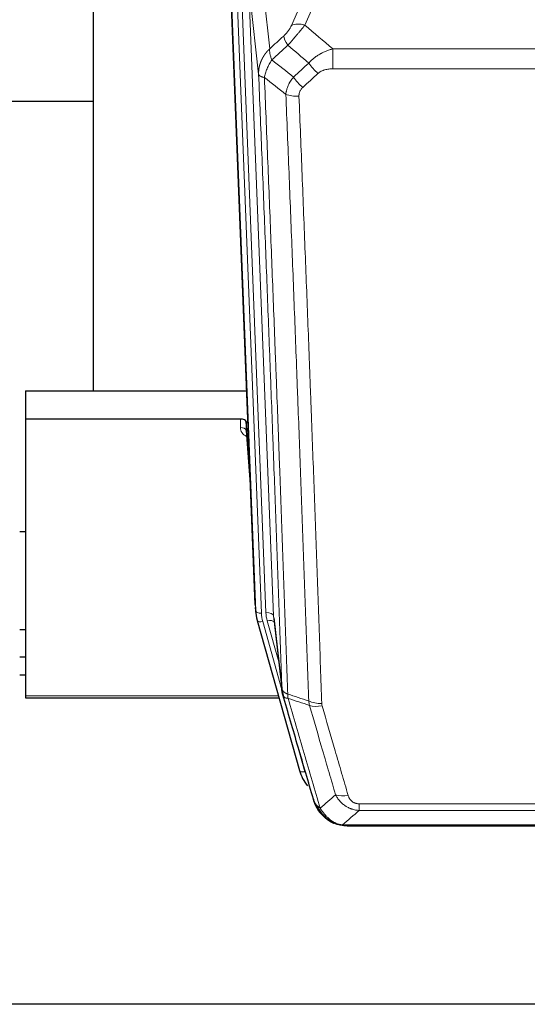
# Model space of a CAD drawing. Header units: inches. Extents: x 0 to 23760, y -13 to 16800.
# Tile 12 of 222: x 3983 to 4250, y 5592 to 6109. Entities that reach past the tile are written whole.
import ezdxf

# ---------------------------------------------------------------- set-up
doc = ezdxf.new("R2010")
doc.units = ezdxf.units.IN
doc.layers.add('254', color=7, linetype='Continuous', true_color=0xffffff)

msp = doc.modelspace()

# ---------------------------------------------------------------- linework, layer by layer
at = {"layer": '254', "color": 2, "linetype": 'Continuous', "lineweight": 25}
for p, q in [((4021.951, 6140.71), (4021.951, 5913.909)), ((4106.887, 5801.615), (4094.314, 6120.978)), ((4021.985, 6065.944), (3950.003, 6065.944)), ((3986.291, 5913.902), (4102.466, 5913.902)), ((3986.291, 5913.902), (3986.291, 5899.093)), ((3986.291, 5899.093), (3986.291, 5753.624)), ((4099.194, 5899.093), (3986.291, 5899.093)), ((4102.193, 5897.842), (4102.182, 5893.266)), ((4104.015, 5874.561), (4102.193, 5897.842)), ((4102.189, 5893.086), (4104.396, 5864.887)), ((3986.307, 5839.819), (3983.296, 5839.819)), ((4107.009, 5800.03), (4107.382, 5796.772)), ((4108.045, 5793.406), (4108.064, 5793.309)), ((4108.064, 5793.309), (4130.238, 5714.423)), ((4116.684, 5794.629), (4121.1, 5756.11)), ((3983.305, 5788.575), (3986.292, 5788.575)), ((3986.297, 5774.032), (3983.295, 5774.032)), ((3986.297, 5764.608), (3983.295, 5764.608)), ((3986.291, 5753.624), (3986.291, 5752.594)), ((3986.291, 5752.594), (4119.51, 5752.594)), ((4148.289, 5686.808), (4148.189, 5686.836)), ((4155.231, 5685.331), (4373.352, 5685.331)), ((5048.791, 5591.659), (3931.791, 5591.659))]:
    msp.add_line(p, q, dxfattribs=at)
at = {"layer": '254', "color": 110, "linetype": 'Continuous', "lineweight": 13}
for p, q in [((4148.459, 6141.073), (4133.078, 6106.042)), ((4103.528, 6127.696), (4116.594, 5795.803)), ((4108.775, 6080.29), (4103.528, 6127.696)), ((4107.261, 5798.357), (4094.562, 6120.92)), ((4097.497, 6121.188), (4110.255, 5797.137)), ((4099.784, 6123.012), (4112.602, 5797.429)), ((4111.281, 6123.539), (4114.59, 6093.642)), ((4126.017, 6105.892), (4132.997, 6121.79)), ((4147.705, 6093.522), (4380.877, 6093.522)), ((4147.705, 6083.091), (4147.705, 6093.522)), ((4380.877, 6083.091), (4147.705, 6083.091)), ((4099.184, 5894.677), (4099.194, 5899.093)), ((4102.182, 5893.266), (4104.389, 5865.078)), ((4106.887, 5801.615), (4107.261, 5798.357)), ((4119.325, 5771.59), (4113.299, 5793.028)), ((4116.594, 5795.803), (4120.971, 5757.622)), ((4110.952, 5792.736), (4121.024, 5756.902)), ((3986.291, 5753.624), (4119.223, 5753.624)), ((4128.4, 5730.661), (4133.126, 5713.85)), ((4161.62, 5696.995), (4366.963, 5696.995)), ((4161.62, 5693.462), (4161.62, 5696.995)), ((4366.963, 5693.462), (4161.62, 5693.462)), ((4148.189, 5686.836), (4148.12, 5686.993)), ((4152.889, 5685.994), (4375.694, 5685.994))]:
    msp.add_line(p, q, dxfattribs=at)
for centre, major_axis, ratio, start_param, end_param in [((4133.078, 6099.87), (-9.156, 4.02), 0.5833249, 4.9631119, 5.806783), ((4128.991, 6094.272), (6.719, -7.407), 0.3029797, 3.5431496, 4.2886573), ((4139.947, 6084.885), (6.736, -7.391), 0.3030979, 4.2875497, 5.03344), ((4131.938, 6077.593), (6.729, -7.397), 0.3051216, 4.2889758, 5.0360109), ((4129.966, 6072.999), (-9.992, -0.404), 0.431453, 0.7935197, 1.5533391), ((4105.187, 5894.677), (-6.003, -0.046), 0.8757409, 6.2743462, 7.3700502), ((4099.184, 5893.222), (-3, 0.007), 0.4848086, 3.1763596, 4.7135294), ((4110.255, 5798.522), (2.998, 0.118), 0.4614673, 3.175787, 4.6942235), ((4110.952, 5794.121), (2.888, 0.812), 0.4480327, 3.1416079, 4.5871119), ((4134.273, 5797.887), (-24.033, -0.038), 0.8858289, 0.0334668, 0.2426182), ((4112.602, 5795.582), (3.997, 0.157), 0.4614673, 0.0341943, 1.5526308), ((4136.62, 5798.18), (-24.033, -0.038), 0.8858289, 0.0334668, 0.2426182), ((4113.299, 5791.181), (3.851, 1.082), 0.4480327, 0.2500116, 1.4455193), ((4141.924, 5755.272), (-9.994, -0.345), 0.559112, 0.7940626, 1.551472), ((4142.112, 5754.1), (-9.604, -2.788), 0.5442898, 0.6684637, 1.414101), ((4133.126, 5715.235), (2.888, 0.812), 0.4480327, 3.1416079, 4.5871119), ((4155.773, 5707.217), (-9.598, -2.808), 0.562843, 0.6646512, 1.4076092)]:
    msp.add_ellipse(centre, major_axis=major_axis, ratio=ratio, start_param=start_param, end_param=end_param, dxfattribs=at)
at = {"layer": '254', "color": 2, "linetype": 'Continuous', "lineweight": 25}
for centre, major_axis, ratio, start_param, end_param in [((4099.194, 5897.799), (3, 0), 0.4313147, 0.033781, 1.5709509), ((4134.273, 5799.272), (-27.027, -0.37), 0.8864308, 0.02276, 0.2319114), ((4156.433, 5720.436), (-27.014, -0.465), 0.8900028, 0.2292736, 0.604674)]:
    msp.add_ellipse(centre, major_axis=major_axis, ratio=ratio, start_param=start_param, end_param=end_param, dxfattribs=at)
at = {"layer": '254', "color": 110, "linetype": 'Continuous', "lineweight": 13}
for points, knots in [([(4126.017, 6105.892), (4125.992, 6105.835), (4125.966, 6105.777), (4125.913, 6105.661), (4125.886, 6105.602), (4125.803, 6105.427), (4125.745, 6105.309), (4125.566, 6104.954), (4125.438, 6104.715), (4125.23, 6104.352), (4125.158, 6104.23), (4125.046, 6104.047), (4124.989, 6103.955), (4124.931, 6103.862), (4124.892, 6103.8), (4124.872, 6103.77), (4124.693, 6103.492), (4124.525, 6103.246), (4124.174, 6102.76), (4123.991, 6102.519), (4123.751, 6102.22), (4123.678, 6102.131), (4123.604, 6102.042), (4123.554, 6101.983), (4123.529, 6101.953), (4123.404, 6101.805), (4123.302, 6101.689), (4122.996, 6101.346), (4122.788, 6101.125), (4122.364, 6100.698), (4122.149, 6100.493), (4121.93, 6100.294)], [0, 0, 0, 0, 0.03125, 0.03125, 0.0625, 0.0625, 0.125, 0.125, 0.25, 0.25, 0.3125, 0.3125, 0.34375, 0.359375, 0.359375, 0.375, 0.375, 0.5, 0.5, 0.625, 0.625, 0.65625, 0.671875, 0.671875, 0.6875, 0.6875, 0.75, 0.75, 0.875, 0.875, 1, 1, 1, 1]), ([(4124.183, 6095.462), (4124.567, 6095.9), (4125.337, 6096.784), (4126.113, 6097.684), (4126.697, 6098.364), (4126.891, 6098.592), (4127.136, 6098.878), (4127.184, 6098.935), (4127.282, 6099.05), (4127.428, 6099.221), (4127.574, 6099.393), (4128.058, 6099.963), (4128.442, 6100.417), (4129.201, 6101.32), (4129.576, 6101.769), (4130.041, 6102.327), (4130.134, 6102.439), (4130.318, 6102.661), (4130.593, 6102.993), (4130.863, 6103.321), (4131.397, 6103.97), (4131.745, 6104.395), (4132.255, 6105.022), (4132.422, 6105.229), (4132.671, 6105.536), (4132.754, 6105.638), (4132.917, 6105.841), (4132.998, 6105.942), (4133.078, 6106.042)], [0, 0, 0, 0, 0.125, 0.25, 0.25, 0.3125, 0.3125, 0.328125, 0.328125, 0.34375, 0.375, 0.375, 0.5, 0.5, 0.625, 0.625, 0.65625, 0.65625, 0.6875, 0.75, 0.75, 0.875, 0.875, 0.9375, 0.9375, 0.96875, 0.96875, 1, 1, 1, 1]), ([(4108.775, 6080.29), (4108.775, 6080.31), (4108.773, 6080.35), (4108.771, 6080.41), (4108.77, 6080.47), (4108.768, 6080.529), (4108.767, 6080.589), (4108.766, 6080.649), (4108.766, 6080.708), (4108.765, 6080.768), (4108.765, 6080.828), (4108.765, 6080.887), (4108.765, 6080.947), (4108.766, 6081.006), (4108.767, 6081.066), (4108.767, 6081.126), (4108.769, 6081.185), (4108.77, 6081.245), (4108.772, 6081.304), (4108.774, 6081.364), (4108.776, 6081.423), (4108.778, 6081.483), (4108.781, 6081.542), (4108.784, 6081.602), (4108.787, 6081.661), (4108.79, 6081.72), (4108.794, 6081.78), (4108.797, 6081.839), (4108.801, 6081.898), (4108.806, 6081.958), (4108.81, 6082.017), (4108.815, 6082.076), (4108.82, 6082.135), (4108.825, 6082.195), (4108.83, 6082.254), (4108.836, 6082.313), (4108.841, 6082.372), (4108.848, 6082.431), (4108.854, 6082.49), (4108.86, 6082.549), (4108.867, 6082.608), (4108.874, 6082.667), (4108.881, 6082.726), (4108.888, 6082.785), (4108.896, 6082.844), (4108.904, 6082.902), (4108.912, 6082.961), (4108.92, 6083.02), (4108.929, 6083.079), (4108.937, 6083.137), (4108.946, 6083.196), (4108.955, 6083.254), (4108.965, 6083.313), (4108.974, 6083.371), (4108.984, 6083.43), (4108.994, 6083.488), (4109.004, 6083.547), (4109.015, 6083.605), (4109.025, 6083.663), (4109.036, 6083.721), (4109.047, 6083.78), (4109.059, 6083.838), (4109.07, 6083.896), (4109.082, 6083.954), (4109.094, 6084.012), (4109.106, 6084.07), (4109.118, 6084.128), (4109.131, 6084.185), (4109.144, 6084.243), (4109.157, 6084.301), (4109.17, 6084.359), (4109.183, 6084.416), (4109.197, 6084.474), (4109.211, 6084.531), (4109.225, 6084.589), (4109.239, 6084.646), (4109.253, 6084.704), (4109.268, 6084.761), (4109.283, 6084.818), (4109.298, 6084.875), (4109.313, 6084.933), (4109.329, 6084.99), (4109.344, 6085.047), (4109.36, 6085.104), (4109.376, 6085.161), (4109.393, 6085.217), (4109.409, 6085.274), (4109.426, 6085.331), (4109.443, 6085.388), (4109.46, 6085.444), (4109.477, 6085.501), (4109.494, 6085.557), (4109.512, 6085.614), (4109.53, 6085.67), (4109.548, 6085.726), (4109.566, 6085.782), (4109.585, 6085.839), (4109.603, 6085.895), (4109.622, 6085.951), (4109.641, 6086.007), (4109.66, 6086.063), (4109.68, 6086.118), (4109.699, 6086.174), (4109.719, 6086.23), (4109.739, 6086.285), (4109.759, 6086.341), (4109.78, 6086.396), (4109.8, 6086.452), (4109.821, 6086.507), (4109.842, 6086.562), (4109.863, 6086.617), (4109.884, 6086.673), (4109.906, 6086.728), (4109.927, 6086.783), (4109.949, 6086.837), (4109.971, 6086.892), (4109.994, 6086.947), (4110.016, 6087.002), (4110.039, 6087.056), (4110.061, 6087.111), (4110.084, 6087.165), (4110.107, 6087.219), (4110.131, 6087.274), (4110.154, 6087.328), (4110.178, 6087.382), (4110.202, 6087.436), (4110.226, 6087.49), (4110.25, 6087.544), (4110.274, 6087.598), (4110.299, 6087.651), (4110.324, 6087.705), (4110.349, 6087.758), (4110.374, 6087.812), (4110.399, 6087.865), (4110.424, 6087.918), (4110.45, 6087.972), (4110.476, 6088.025), (4110.502, 6088.078), (4110.528, 6088.131), (4110.554, 6088.184), (4110.581, 6088.236), (4110.607, 6088.289), (4110.634, 6088.342), (4110.661, 6088.394), (4110.688, 6088.447), (4110.715, 6088.499), (4110.743, 6088.551), (4110.77, 6088.603), (4110.798, 6088.655), (4110.826, 6088.707), (4110.854, 6088.759), (4110.883, 6088.811), (4110.911, 6088.863), (4110.94, 6088.914), (4110.968, 6088.966), (4110.997, 6089.017), (4111.026, 6089.069), (4111.056, 6089.12), (4111.085, 6089.171), (4111.114, 6089.222), (4111.144, 6089.273), (4111.174, 6089.324), (4111.204, 6089.375), (4111.234, 6089.425), (4111.265, 6089.476), (4111.295, 6089.526), (4111.326, 6089.577), (4111.357, 6089.627), (4111.387, 6089.677), (4111.419, 6089.727), (4111.45, 6089.777), (4111.481, 6089.827), (4111.513, 6089.877), (4111.544, 6089.927), (4111.576, 6089.976), (4111.608, 6090.026), (4111.64, 6090.075), (4111.673, 6090.125), (4111.705, 6090.174), (4111.738, 6090.223), (4111.77, 6090.272), (4111.803, 6090.321), (4111.836, 6090.37), (4111.869, 6090.418), (4111.903, 6090.467), (4111.936, 6090.516), (4111.97, 6090.564), (4112.003, 6090.612), (4112.037, 6090.66), (4112.071, 6090.709), (4112.105, 6090.757), (4112.14, 6090.804), (4112.174, 6090.852), (4112.209, 6090.9), (4112.243, 6090.947), (4112.278, 6090.995), (4112.313, 6091.042), (4112.348, 6091.09), (4112.383, 6091.137), (4112.419, 6091.184), (4112.454, 6091.231), (4112.49, 6091.277), (4112.525, 6091.324), (4112.561, 6091.371), (4112.597, 6091.417), (4112.633, 6091.464), (4112.67, 6091.51), (4112.706, 6091.556), (4112.743, 6091.602), (4112.779, 6091.648), (4112.816, 6091.694), (4112.853, 6091.74), (4112.89, 6091.786), (4112.927, 6091.831), (4112.964, 6091.876), (4113.002, 6091.922), (4113.039, 6091.967), (4113.077, 6092.012), (4113.115, 6092.057), (4113.152, 6092.102), (4113.19, 6092.147), (4113.228, 6092.191), (4113.267, 6092.236), (4113.305, 6092.28), (4113.344, 6092.325), (4113.382, 6092.369), (4113.421, 6092.413), (4113.46, 6092.457), (4113.498, 6092.501), (4113.538, 6092.545), (4113.577, 6092.588), (4113.616, 6092.632), (4113.655, 6092.675), (4113.695, 6092.718), (4113.734, 6092.762), (4113.774, 6092.805), (4113.814, 6092.848), (4113.854, 6092.89), (4113.894, 6092.933), (4113.934, 6092.976), (4113.974, 6093.018), (4114.015, 6093.061), (4114.055, 6093.103), (4114.096, 6093.145), (4114.136, 6093.187), (4114.177, 6093.229), (4114.218, 6093.271), (4114.259, 6093.313), (4114.3, 6093.354), (4114.341, 6093.396), (4114.382, 6093.437), (4114.424, 6093.478), (4114.465, 6093.519), (4114.507, 6093.56), (4114.548, 6093.601), (4114.576, 6093.628), (4114.59, 6093.642)], [0, 0, 0, 0, 0.0042303, 0.0084583, 0.0126838, 0.016907, 0.0211277, 0.0253461, 0.0295621, 0.0337757, 0.037987, 0.0421959, 0.0464023, 0.0506064, 0.0548082, 0.0590075, 0.0632045, 0.0673991, 0.0715913, 0.0757811, 0.0799686, 0.0841537, 0.0883364, 0.0925167, 0.0966947, 0.1008703, 0.1050435, 0.1092144, 0.1133829, 0.117549, 0.1217128, 0.1258741, 0.1300332, 0.1341898, 0.1383441, 0.1424961, 0.1466456, 0.1507929, 0.1549377, 0.1590802, 0.1632203, 0.1673581, 0.1714935, 0.1756266, 0.1797573, 0.1838856, 0.1880116, 0.1921352, 0.1962565, 0.2003755, 0.204492, 0.2086063, 0.2127182, 0.2168277, 0.2209349, 0.2250397, 0.2291422, 0.2332423, 0.2373401, 0.2414356, 0.2455287, 0.2496195, 0.2537079, 0.257794, 0.2618777, 0.2659591, 0.2700382, 0.2741149, 0.2781893, 0.2822614, 0.2863311, 0.2903985, 0.2944635, 0.2985262, 0.3025866, 0.3066447, 0.3107004, 0.3147538, 0.3188048, 0.3228536, 0.3269, 0.3309441, 0.3349858, 0.3390253, 0.3430624, 0.3470972, 0.3511296, 0.3551598, 0.3591876, 0.3632131, 0.3672363, 0.3712571, 0.3752757, 0.3792919, 0.3833058, 0.3873174, 0.3913267, 0.3953337, 0.3993384, 0.4033407, 0.4073408, 0.4113385, 0.4153339, 0.419327, 0.4233179, 0.4273064, 0.4312926, 0.4352765, 0.4392581, 0.4432373, 0.4472143, 0.451189, 0.4551614, 0.4591315, 0.4630993, 0.4670648, 0.471028, 0.4749889, 0.4789475, 0.4829038, 0.4868578, 0.4908095, 0.494759, 0.4987061, 0.502651, 0.5065936, 0.5105338, 0.5144718, 0.5184076, 0.522341, 0.5262721, 0.530201, 0.5341276, 0.5380519, 0.5419739, 0.5458936, 0.5498111, 0.5537262, 0.5576392, 0.5615498, 0.5654581, 0.5693642, 0.573268, 0.5771696, 0.5810688, 0.5849658, 0.5888606, 0.592753, 0.5966432, 0.6005311, 0.6044168, 0.6083002, 0.6121813, 0.6160602, 0.6199368, 0.6238111, 0.6276832, 0.6315531, 0.6354206, 0.6392859, 0.643149, 0.6470098, 0.6508684, 0.6547247, 0.6585787, 0.6624305, 0.66628, 0.6701273, 0.6739724, 0.6778152, 0.6816557, 0.685494, 0.6893301, 0.6931639, 0.6969955, 0.7008248, 0.7046519, 0.7084768, 0.7122994, 0.7161198, 0.7199379, 0.7237539, 0.7275675, 0.731379, 0.7351882, 0.7389952, 0.7427999, 0.7466024, 0.7504027, 0.7542008, 0.7579966, 0.7617902, 0.7655816, 0.7693708, 0.7731577, 0.7769424, 0.7807249, 0.7845052, 0.7882833, 0.7920591, 0.7958327, 0.7996042, 0.8033734, 0.8071403, 0.8109051, 0.8146677, 0.818428, 0.8221862, 0.8259421, 0.8296958, 0.8334474, 0.8371967, 0.8409438, 0.8446887, 0.8484314, 0.8521719, 0.8559102, 0.8596463, 0.8633802, 0.867112, 0.8708415, 0.8745688, 0.8782939, 0.8820169, 0.8857376, 0.8894562, 0.8931726, 0.8968867, 0.9005987, 0.9043086, 0.9080162, 0.9117216, 0.9154249, 0.919126, 0.9228249, 0.9265216, 0.9302161, 0.9339085, 0.9375987, 0.9412867, 0.9449725, 0.9486562, 0.9523377, 0.956017, 0.9596942, 0.9633691, 0.967042, 0.9707126, 0.9743811, 0.9780474, 0.9817116, 0.9853736, 0.9890334, 0.9926911, 0.9963466, 1, 1, 1, 1]), ([(4115.696, 6087.756), (4115.589, 6088.04), (4115.489, 6088.321), (4115.301, 6088.878), (4115.214, 6089.154), (4115.055, 6089.696), (4114.983, 6089.964), (4114.854, 6090.487), (4114.797, 6090.744), (4114.701, 6091.245), (4114.661, 6091.489), (4114.598, 6091.963), (4114.576, 6092.193), (4114.535, 6092.859), (4114.544, 6093.27), (4114.59, 6093.642)], [0, 0, 0, 0, 0.125, 0.125, 0.25, 0.25, 0.375, 0.375, 0.5, 0.5, 0.625, 0.625, 0.75, 0.75, 1, 1, 1, 1]), ([(4135.129, 6086.071), (4135.329, 6086.3), (4135.535, 6086.525), (4135.852, 6086.857), (4135.959, 6086.966), (4136.175, 6087.183), (4136.285, 6087.291), (4136.838, 6087.822), (4137.299, 6088.228), (4138.256, 6089.006), (4138.752, 6089.377), (4139.394, 6089.82), (4139.523, 6089.907), (4139.719, 6090.036), (4139.785, 6090.079), (4139.916, 6090.164), (4139.982, 6090.207), (4140.313, 6090.416), (4140.648, 6090.62), (4140.987, 6090.816), (4141.124, 6090.893), (4141.192, 6090.932), (4141.398, 6091.046), (4141.535, 6091.121), (4141.949, 6091.342), (4142.226, 6091.484), (4143.064, 6091.893), (4143.629, 6092.144), (4144.772, 6092.606), (4145.35, 6092.817), (4146.518, 6093.199), (4147.109, 6093.37), (4147.705, 6093.522)], [0, 0, 0, 0, 0.0625, 0.0625, 0.09375, 0.09375, 0.125, 0.125, 0.25, 0.25, 0.375, 0.375, 0.40625, 0.40625, 0.421875, 0.421875, 0.4375, 0.4375, 0.5, 0.515625, 0.515625, 0.53125, 0.53125, 0.5625, 0.5625, 0.625, 0.625, 0.75, 0.75, 0.875, 0.875, 1, 1, 1, 1]), ([(4111.831, 6078.51), (4111.959, 6079.255), (4112.138, 6080.017), (4112.595, 6081.562), (4112.872, 6082.343), (4113.36, 6083.517), (4113.535, 6083.908), (4113.907, 6084.689), (4114.104, 6085.079), (4114.731, 6086.241), (4115.193, 6087.007), (4115.696, 6087.756)], [0, 0, 0, 0, 0.25, 0.25, 0.5, 0.5, 0.625, 0.625, 0.75, 0.75, 1, 1, 1, 1]), ([(4139.947, 6080.615), (4140.072, 6080.73), (4140.202, 6080.841), (4140.403, 6081), (4140.472, 6081.052), (4140.609, 6081.154), (4140.679, 6081.203), (4141.032, 6081.446), (4141.326, 6081.621), (4141.936, 6081.939), (4142.252, 6082.082), (4142.659, 6082.243), (4142.742, 6082.274), (4142.906, 6082.334), (4142.989, 6082.363), (4143.237, 6082.447), (4143.403, 6082.499), (4143.905, 6082.643), (4144.242, 6082.725), (4144.922, 6082.862), (4145.264, 6082.918), (4145.954, 6083.006), (4146.301, 6083.038), (4147, 6083.08), (4147.351, 6083.091), (4147.705, 6083.091)], [0, 0, 0, 0, 0.0625, 0.0625, 0.09375, 0.09375, 0.125, 0.125, 0.25, 0.25, 0.375, 0.375, 0.40625, 0.40625, 0.4375, 0.4375, 0.5, 0.5, 0.625, 0.625, 0.75, 0.75, 0.875, 0.875, 1, 1, 1, 1]), ([(4120.971, 5757.622), (4120.526, 5770.469), (4119.62, 5796.32), (4118.213, 5835.564), (4117.243, 5862.038), (4116.688, 5877.017), (4116.627, 5878.683), (4116.503, 5882.016), (4116.317, 5887.02), (4115.88, 5898.719), (4115.502, 5908.788), (4115.184, 5917.201), (4115.12, 5918.885), (4114.992, 5922.255), (4114.8, 5927.313), (4114.35, 5939.136), (4113.96, 5949.309), (4113.174, 5969.704), (4112.11, 5997.032), (4110.47, 6038.426), (4109.345, 6066.291), (4108.775, 6080.29)], [0, 0, 0, 0, 0.125, 0.25, 0.375, 0.375, 0.390625, 0.390625, 0.40625, 0.4375, 0.5, 0.5, 0.515625, 0.515625, 0.53125, 0.5625, 0.625, 0.625, 0.75, 0.875, 1, 1, 1, 1]), ([(4108.775, 6080.29), (4108.805, 6080.087), (4108.895, 6079.891), (4109.118, 6079.617), (4109.207, 6079.529), (4109.413, 6079.359), (4109.53, 6079.279), (4109.791, 6079.125), (4109.935, 6079.053), (4110.25, 6078.917), (4110.42, 6078.854), (4110.784, 6078.737), (4110.978, 6078.684), (4111.388, 6078.589), (4111.604, 6078.546), (4111.831, 6078.51)], [0, 0, 0, 0, 0.25, 0.25, 0.375, 0.375, 0.5, 0.5, 0.625, 0.625, 0.75, 0.75, 0.875, 0.875, 1, 1, 1, 1]), ([(4111.831, 6078.51), (4112.402, 6064.457), (4113.53, 6036.486), (4115.175, 5994.935), (4116.241, 5967.503), (4117.03, 5947.031), (4117.421, 5936.82), (4117.872, 5924.951), (4118.065, 5919.874), (4118.193, 5916.491), (4118.257, 5914.801), (4118.576, 5906.356), (4118.955, 5896.248), (4119.393, 5884.505), (4119.58, 5879.482), (4119.704, 5876.136), (4119.766, 5874.464), (4120.322, 5859.428), (4121.295, 5832.853), (4122.706, 5793.459), (4123.614, 5767.51), (4124.06, 5754.614)], [0, 0, 0, 0, 0.125, 0.25, 0.375, 0.375, 0.4375, 0.46875, 0.484375, 0.484375, 0.5, 0.5, 0.5625, 0.59375, 0.609375, 0.609375, 0.625, 0.625, 0.75, 0.875, 1, 1, 1, 1]), ([(4123.083, 6069.643), (4123.119, 6070.036), (4123.172, 6070.431), (4123.26, 6070.925), (4123.279, 6071.024), (4123.319, 6071.222), (4123.339, 6071.322), (4123.405, 6071.618), (4123.453, 6071.816), (4123.61, 6072.407), (4123.851, 6073.191), (4124.159, 6073.967), (4124.415, 6074.546), (4124.527, 6074.786), (4124.645, 6075.026), (4124.693, 6075.122), (4124.718, 6075.17), (4124.791, 6075.314), (4124.841, 6075.409), (4125.095, 6075.883), (4125.313, 6076.257), (4125.779, 6076.992), (4126.273, 6077.716), (4126.825, 6078.416), (4127.115, 6078.76)], [0, 0, 0, 0, 0.125, 0.125, 0.15625, 0.15625, 0.1875, 0.1875, 0.25, 0.25, 0.375, 0.5, 0.5, 0.5625, 0.578125, 0.578125, 0.59375, 0.59375, 0.625, 0.625, 0.75, 0.75, 0.875, 1, 1, 1, 1]), ([(4129.966, 6068.682), (4129.957, 6068.895), (4129.96, 6069.109), (4129.977, 6069.375), (4129.981, 6069.428), (4129.991, 6069.534), (4129.996, 6069.587), (4130.015, 6069.747), (4130.031, 6069.852), (4130.086, 6070.166), (4130.135, 6070.372), (4130.255, 6070.779), (4130.327, 6070.98), (4130.453, 6071.276), (4130.498, 6071.374), (4130.571, 6071.52), (4130.595, 6071.569), (4130.647, 6071.665), (4130.673, 6071.713), (4130.807, 6071.95), (4130.926, 6072.132), (4131.182, 6072.485), (4131.32, 6072.656), (4131.614, 6072.984), (4131.772, 6073.142), (4131.938, 6073.294)], [0, 0, 0, 0, 0.125, 0.125, 0.15625, 0.15625, 0.1875, 0.1875, 0.25, 0.25, 0.375, 0.375, 0.5, 0.5, 0.5625, 0.5625, 0.59375, 0.59375, 0.625, 0.625, 0.75, 0.75, 0.875, 0.875, 1, 1, 1, 1]), ([(4135.057, 5751.045), (4134.618, 5763.742), (4133.727, 5789.288), (4132.805, 5815.135), (4132.102, 5834.633), (4131.866, 5841.151), (4131.389, 5854.225), (4131.149, 5860.781), (4130.423, 5880.505), (4129.931, 5893.725), (4129.307, 5910.34), (4129.181, 5913.666), (4128.93, 5920.328), (4128.551, 5930.334), (4128.168, 5940.376), (4127.396, 5960.508), (4126.353, 5987.483), (4124.743, 6028.334), (4123.641, 6055.83), (4123.083, 6069.643)], [0, 0, 0, 0, 0.125, 0.25, 0.25, 0.3125, 0.3125, 0.375, 0.375, 0.5, 0.5, 0.53125, 0.53125, 0.5625, 0.625, 0.625, 0.75, 0.875, 1, 1, 1, 1]), ([(4129.966, 6068.682), (4130.523, 6054.851), (4131.624, 6027.321), (4133.232, 5986.417), (4134.274, 5959.409), (4135.045, 5939.251), (4135.427, 5929.196), (4135.805, 5919.178), (4136.057, 5912.507), (4136.182, 5909.176), (4136.805, 5892.541), (4137.297, 5879.304), (4138.022, 5859.554), (4138.262, 5852.99), (4138.738, 5839.899), (4138.974, 5833.373), (4139.676, 5813.85), (4140.596, 5787.97), (4141.487, 5762.392), (4141.924, 5749.679)], [0, 0, 0, 0, 0.125, 0.25, 0.375, 0.375, 0.4375, 0.46875, 0.46875, 0.5, 0.5, 0.625, 0.625, 0.6875, 0.6875, 0.75, 0.75, 0.875, 1, 1, 1, 1]), ([(4120.971, 5757.622), (4120.971, 5757.614), (4120.973, 5757.598), (4120.976, 5757.575), (4120.98, 5757.551), (4120.983, 5757.527), (4120.987, 5757.504), (4120.991, 5757.48), (4120.995, 5757.456), (4121, 5757.433), (4121.005, 5757.409), (4121.01, 5757.386), (4121.015, 5757.362), (4121.021, 5757.339), (4121.027, 5757.315), (4121.033, 5757.292), (4121.039, 5757.268), (4121.046, 5757.245), (4121.053, 5757.221), (4121.06, 5757.198), (4121.067, 5757.174), (4121.075, 5757.151), (4121.083, 5757.128), (4121.091, 5757.105), (4121.099, 5757.081), (4121.108, 5757.058), (4121.117, 5757.035), (4121.126, 5757.012), (4121.135, 5756.988), (4121.145, 5756.965), (4121.155, 5756.942), (4121.165, 5756.919), (4121.175, 5756.896), (4121.186, 5756.873), (4121.197, 5756.85), (4121.208, 5756.827), (4121.219, 5756.804), (4121.231, 5756.781), (4121.243, 5756.759), (4121.255, 5756.736), (4121.267, 5756.713), (4121.28, 5756.69), (4121.293, 5756.668), (4121.306, 5756.645), (4121.319, 5756.622), (4121.333, 5756.6), (4121.346, 5756.577), (4121.361, 5756.555), (4121.375, 5756.532), (4121.389, 5756.51), (4121.404, 5756.488), (4121.419, 5756.465), (4121.435, 5756.443), (4121.45, 5756.421), (4121.466, 5756.399), (4121.482, 5756.377), (4121.498, 5756.355), (4121.515, 5756.333), (4121.532, 5756.311), (4121.549, 5756.289), (4121.566, 5756.267), (4121.583, 5756.245), (4121.601, 5756.223), (4121.619, 5756.202), (4121.637, 5756.18), (4121.655, 5756.158), (4121.674, 5756.137), (4121.693, 5756.115), (4121.712, 5756.094), (4121.732, 5756.073), (4121.751, 5756.051), (4121.771, 5756.03), (4121.791, 5756.009), (4121.811, 5755.988), (4121.832, 5755.967), (4121.853, 5755.946), (4121.88, 5755.919), (4121.914, 5755.886), (4121.954, 5755.847), (4121.996, 5755.808), (4122.039, 5755.77), (4122.082, 5755.732), (4122.126, 5755.695), (4122.171, 5755.657), (4122.216, 5755.62), (4122.263, 5755.583), (4122.31, 5755.547), (4122.358, 5755.511), (4122.406, 5755.475), (4122.456, 5755.439), (4122.506, 5755.404), (4122.557, 5755.369), (4122.608, 5755.335), (4122.661, 5755.3), (4122.714, 5755.267), (4122.768, 5755.233), (4122.823, 5755.2), (4122.878, 5755.167), (4122.934, 5755.134), (4122.991, 5755.102), (4123.048, 5755.071), (4123.106, 5755.039), (4123.165, 5755.008), (4123.225, 5754.977), (4123.285, 5754.947), (4123.346, 5754.917), (4123.408, 5754.888), (4123.47, 5754.858), (4123.533, 5754.83), (4123.597, 5754.801), (4123.661, 5754.773), (4123.726, 5754.746), (4123.791, 5754.718), (4123.858, 5754.692), (4123.924, 5754.665), (4123.992, 5754.639), (4124.037, 5754.622), (4124.06, 5754.614)], [0, 0, 0, 0, 0.0066687, 0.0133374, 0.0200061, 0.0266746, 0.0333432, 0.0400116, 0.0466801, 0.0533484, 0.0600168, 0.066685, 0.0733532, 0.0800214, 0.0866895, 0.0933575, 0.1000255, 0.1066935, 0.1133614, 0.1200292, 0.126697, 0.1333647, 0.1400324, 0.1467001, 0.1533676, 0.1600352, 0.1667026, 0.1733701, 0.1800374, 0.1867047, 0.193372, 0.2000392, 0.2067064, 0.2133735, 0.2200405, 0.2267075, 0.2333745, 0.2400414, 0.2467082, 0.253375, 0.2600418, 0.2667085, 0.2733751, 0.2800417, 0.2867082, 0.2933747, 0.3000412, 0.3067075, 0.3133739, 0.3200401, 0.3267064, 0.3333725, 0.3400387, 0.3467047, 0.3533708, 0.3600367, 0.3667026, 0.3733685, 0.3800343, 0.3867001, 0.3933658, 0.4000315, 0.4066971, 0.4133626, 0.4200281, 0.4266936, 0.433359, 0.4400243, 0.4466896, 0.4533549, 0.4600201, 0.4666852, 0.4733503, 0.4800154, 0.4866804, 0.4933453, 0.5000102, 0.5125098, 0.5250093, 0.5375088, 0.5500082, 0.5625077, 0.5750071, 0.5875066, 0.600006, 0.6125054, 0.6250049, 0.6375043, 0.6500037, 0.6625032, 0.6750026, 0.6875021, 0.7000016, 0.7125011, 0.7250006, 0.7375001, 0.7499997, 0.7624993, 0.7749989, 0.7874985, 0.7999982, 0.812498, 0.8249977, 0.8374975, 0.8499974, 0.8624973, 0.8749972, 0.8874972, 0.8999973, 0.9124974, 0.9249976, 0.9374978, 0.9499981, 0.9624985, 0.9749989, 0.9874994, 1, 1, 1, 1]), ([(4121.527, 5754.171), (4121.548, 5753.925), (4121.626, 5753.694), (4121.889, 5753.275), (4122.075, 5753.087), (4122.547, 5752.765), (4122.832, 5752.631), (4123.49, 5752.427), (4123.863, 5752.357), (4124.272, 5752.323)], [0, 0, 0, 0, 0.25, 0.25, 0.5, 0.5, 0.75, 0.75, 1, 1, 1, 1]), ([(4124.272, 5752.323), (4124.197, 5752.695), (4124.154, 5753.067), (4124.096, 5753.826), (4124.081, 5754.212), (4124.06, 5754.614)], [0, 0, 0, 0, 0.5, 0.5, 1, 1, 1, 1]), ([(4124.272, 5752.323), (4127.094, 5742.63), (4129.91, 5732.982), (4134.123, 5718.579), (4135.526, 5713.79), (4138.329, 5704.234), (4139.728, 5699.468), (4141.126, 5694.713)], [0, 0, 0, 0, 0.5, 0.5, 0.75, 0.75, 1, 1, 1, 1]), ([(4149.193, 5701.675), (4148.058, 5705.561), (4146.921, 5709.455), (4144.646, 5717.258), (4143.507, 5721.167), (4140.088, 5732.916), (4137.804, 5740.779), (4135.515, 5748.672)], [0, 0, 0, 0, 0.25, 0.25, 0.5, 0.5, 1, 1, 1, 1]), ([(4142.112, 5748.502), (4142.056, 5748.695), (4142.012, 5748.89), (4141.95, 5749.282), (4141.931, 5749.48), (4141.924, 5749.679)], [0, 0, 0, 0, 0.5, 0.5, 1, 1, 1, 1]), ([(4142.112, 5748.502), (4144.397, 5740.596), (4146.678, 5732.721), (4150.094, 5720.953), (4151.231, 5717.038), (4153.504, 5709.223), (4154.639, 5705.323), (4155.773, 5701.431)], [0, 0, 0, 0, 0.5, 0.5, 0.75, 0.75, 1, 1, 1, 1]), ([(4161.62, 5693.462), (4161.285, 5693.485), (4160.952, 5693.519), (4160.289, 5693.606), (4159.961, 5693.66), (4158.985, 5693.852), (4158.347, 5694.02), (4157.644, 5694.257), (4157.567, 5694.284), (4157.411, 5694.339), (4157.334, 5694.367), (4157.102, 5694.454), (4156.949, 5694.514), (4156.495, 5694.702), (4155.9, 5694.972), (4155.327, 5695.28), (4154.906, 5695.525), (4154.697, 5695.651), (4154.492, 5695.782), (4154.355, 5695.871), (4154.288, 5695.916), (4153.682, 5696.325), (4153.174, 5696.721), (4152.455, 5697.361), (4152.222, 5697.581), (4151.884, 5697.923), (4151.773, 5698.039), (4151.555, 5698.275), (4151.447, 5698.395), (4150.92, 5699), (4150.532, 5699.506), (4149.817, 5700.561), (4149.49, 5701.108), (4149.193, 5701.675)], [0, 0, 0, 0, 0.0625, 0.0625, 0.125, 0.125, 0.25, 0.25, 0.265625, 0.265625, 0.28125, 0.28125, 0.3125, 0.3125, 0.375, 0.4375, 0.4375, 0.46875, 0.484375, 0.484375, 0.5, 0.5, 0.625, 0.625, 0.6875, 0.6875, 0.71875, 0.71875, 0.75, 0.75, 0.875, 0.875, 1, 1, 1, 1]), ([(4161.62, 5696.995), (4161.437, 5696.995), (4161.255, 5697.001), (4160.891, 5697.028), (4160.711, 5697.047), (4160.356, 5697.101), (4160.18, 5697.135), (4159.834, 5697.217), (4159.663, 5697.265), (4159.452, 5697.335), (4159.41, 5697.35), (4159.326, 5697.38), (4159.202, 5697.426), (4159.08, 5697.476), (4158.841, 5697.581), (4158.534, 5697.734), (4158.247, 5697.913), (4158.073, 5698.032), (4158.039, 5698.057), (4157.971, 5698.106), (4157.937, 5698.131), (4157.837, 5698.207), (4157.772, 5698.259), (4157.583, 5698.418), (4157.463, 5698.529), (4157.237, 5698.757), (4157.13, 5698.875), (4156.927, 5699.118), (4156.831, 5699.243), (4156.718, 5699.403), (4156.696, 5699.435), (4156.652, 5699.5), (4156.631, 5699.533), (4156.567, 5699.631), (4156.526, 5699.697), (4156.407, 5699.897), (4156.334, 5700.031), (4156.197, 5700.304), (4156.133, 5700.441), (4155.957, 5700.859), (4155.857, 5701.142), (4155.773, 5701.431)], [0, 0, 0, 0, 0.0625, 0.0625, 0.125, 0.125, 0.1875, 0.1875, 0.25, 0.25, 0.265625, 0.265625, 0.28125, 0.3125, 0.3125, 0.375, 0.4375, 0.4375, 0.453125, 0.453125, 0.46875, 0.46875, 0.5, 0.5, 0.5625, 0.5625, 0.625, 0.625, 0.6875, 0.6875, 0.703125, 0.703125, 0.71875, 0.71875, 0.75, 0.75, 0.8125, 0.8125, 0.875, 0.875, 1, 1, 1, 1]), ([(4138.208, 5697.628), (4138.365, 5697.343), (4138.545, 5697.068), (4138.949, 5696.539), (4139.174, 5696.285), (4139.419, 5696.044)], [0, 0, 0, 0, 0.5, 0.5, 1, 1, 1, 1]), ([(4143.077, 5690.719), (4142.705, 5691.108), (4142.349, 5691.514), (4140.988, 5693.197), (4140.117, 5694.591), (4139.419, 5696.044)], [0, 0, 0, 0, 0.25, 0.25, 1, 1, 1, 1]), ([(4139.419, 5696.044), (4139.665, 5695.796), (4139.931, 5695.561), (4140.501, 5695.117), (4140.805, 5694.908), (4141.126, 5694.713)], [0, 0, 0, 0, 0.5, 0.5, 1, 1, 1, 1]), ([(4144.301, 5690.506), (4144.002, 5690.822), (4143.712, 5691.15), (4142.585, 5692.5), (4141.819, 5693.598), (4141.126, 5694.713)], [0, 0, 0, 0, 0.25, 0.25, 1, 1, 1, 1]), ([(4142.091, 5691.203), (4142.122, 5691.177), (4142.154, 5691.151), (4142.289, 5691.049), (4142.402, 5690.979), (4142.651, 5690.857), (4142.787, 5690.805), (4142.979, 5690.746), (4143.028, 5690.732), (4143.077, 5690.719)], [0, 0, 0, 0, 0.125, 0.125, 0.5, 0.5, 0.875, 0.875, 1, 1, 1, 1]), ([(4143.077, 5690.719), (4143.176, 5690.692), (4143.277, 5690.669), (4143.534, 5690.619), (4143.691, 5690.595), (4144.002, 5690.551), (4144.155, 5690.53), (4144.301, 5690.506)], [0, 0, 0, 0, 0.25, 0.25, 0.625, 0.625, 1, 1, 1, 1]), ([(4148.271, 5687.387), (4148.09, 5687.484), (4147.912, 5687.586), (4147.205, 5688.011), (4146.69, 5688.369), (4145.696, 5689.156), (4145.217, 5689.584), (4144.602, 5690.193), (4144.451, 5690.348), (4144.301, 5690.506)], [0, 0, 0, 0, 0.125, 0.125, 0.5, 0.5, 0.875, 0.875, 1, 1, 1, 1]), ([(4148.12, 5686.993), (4148.119, 5687.023), (4148.12, 5687.055), (4148.134, 5687.141), (4148.15, 5687.196), (4148.198, 5687.3), (4148.23, 5687.349), (4148.271, 5687.387)], [0, 0, 0, 0, 0.25, 0.25, 0.625, 0.625, 1, 1, 1, 1]), ([(4152.889, 5685.994), (4151.668, 5686.096), (4150.492, 5686.39), (4148.998, 5687.016), (4148.631, 5687.193), (4148.271, 5687.387)], [0, 0, 0, 0, 0.75, 0.75, 1, 1, 1, 1]), ([(4153.759, 5685.474), (4153.641, 5685.501), (4153.531, 5685.531), (4153.282, 5685.618), (4153.157, 5685.68), (4152.971, 5685.822), (4152.91, 5685.902), (4152.889, 5685.994)], [0, 0, 0, 0, 0.25, 0.25, 0.625, 0.625, 1, 1, 1, 1])]:
    msp.add_open_spline(points, degree=3, knots=knots, dxfattribs=at)
for points in [[(4133.078, 6106.042), (4137.957, 6101.871), (4142.833, 6097.698), (4147.705, 6093.522)], [(4114.59, 6093.642), (4117.037, 6095.858), (4119.483, 6098.075), (4121.93, 6100.294)], [(4124.183, 6095.462), (4121.354, 6092.891), (4118.525, 6090.322), (4115.696, 6087.756)], [(4135.129, 6086.071), (4131.482, 6089.203), (4127.834, 6092.333), (4124.183, 6095.462)], [(4115.696, 6087.756), (4119.5, 6084.753), (4123.307, 6081.754), (4127.115, 6078.76)], [(4127.115, 6078.76), (4129.787, 6081.195), (4132.458, 6083.632), (4135.129, 6086.071)], [(4123.083, 6069.643), (4119.33, 6072.594), (4115.58, 6075.55), (4111.831, 6078.51)], [(4139.947, 6080.615), (4137.277, 6078.173), (4134.608, 6075.732), (4131.938, 6073.294)], [(4124.06, 5754.614), (4127.725, 5753.426), (4131.391, 5752.236), (4135.057, 5751.045)], [(4135.515, 5748.672), (4131.767, 5749.891), (4128.019, 5751.108), (4124.272, 5752.323)], [(4135.515, 5748.672), (4135.403, 5749.056), (4135.214, 5749.836), (4135.097, 5750.638), (4135.057, 5751.045)], [(4141.126, 5694.713), (4143.8, 5697.036), (4146.489, 5699.357), (4149.193, 5701.675)], [(4161.62, 5693.462), (4158.692, 5690.975), (4155.782, 5688.486), (4152.889, 5685.994)]]:
    msp.add_open_spline(points, degree=3, dxfattribs=at)
at = {"layer": '254', "color": 2, "linetype": 'Continuous', "lineweight": 25}
for points, knots in [([(4121.527, 5754.171), (4121.522, 5754.189), (4121.512, 5754.223), (4121.496, 5754.275), (4121.481, 5754.329), (4121.466, 5754.383), (4121.451, 5754.439), (4121.435, 5754.496), (4121.42, 5754.554), (4121.405, 5754.613), (4121.389, 5754.673), (4121.374, 5754.735), (4121.358, 5754.797), (4121.343, 5754.861), (4121.328, 5754.925), (4121.313, 5754.991), (4121.297, 5755.058), (4121.282, 5755.127), (4121.268, 5755.196), (4121.253, 5755.266), (4121.238, 5755.338), (4121.224, 5755.411), (4121.21, 5755.485), (4121.195, 5755.56), (4121.182, 5755.636), (4121.168, 5755.713), (4121.155, 5755.792), (4121.134, 5755.919), (4121.108, 5756.088), (4121.08, 5756.295), (4121.056, 5756.487), (4121.037, 5756.664), (4121.021, 5756.826), (4121.008, 5756.974), (4120.998, 5757.106), (4120.99, 5757.223), (4120.984, 5757.325), (4120.979, 5757.412), (4120.976, 5757.483), (4120.974, 5757.539), (4120.972, 5757.581), (4120.971, 5757.606), (4120.971, 5757.619), (4120.971, 5757.622)], [0, 0, 0, 0, 0.0155037, 0.0313049, 0.0474035, 0.0637997, 0.0804935, 0.097485, 0.1147743, 0.1323613, 0.1502462, 0.1684289, 0.1869096, 0.2056883, 0.224765, 0.2441397, 0.2638126, 0.2837835, 0.3040527, 0.32462, 0.3454856, 0.3666494, 0.3881116, 0.409872, 0.4319308, 0.454288, 0.4769435, 0.4998975, 0.5635611, 0.6228928, 0.6778927, 0.7285606, 0.7748966, 0.8169007, 0.8545729, 0.8879131, 0.9169214, 0.9415977, 0.9619421, 0.9779545, 0.989635, 0.9969835, 1, 1, 1, 1]), ([(4137.569, 5699.402), (4136.239, 5703.924), (4134.906, 5708.457), (4132.238, 5717.544), (4130.903, 5722.098), (4126.892, 5735.791), (4124.213, 5744.96), (4121.527, 5754.171)], [0, 0, 0, 0, 0.25, 0.25, 0.5, 0.5, 1, 1, 1, 1]), ([(4141.601, 5691.905), (4141.589, 5691.918), (4141.566, 5691.945), (4141.531, 5691.985), (4141.496, 5692.025), (4141.46, 5692.067), (4141.424, 5692.109), (4141.387, 5692.151), (4141.35, 5692.195), (4141.313, 5692.239), (4141.275, 5692.284), (4141.237, 5692.33), (4141.199, 5692.376), (4141.16, 5692.423), (4141.121, 5692.471), (4141.081, 5692.519), (4141.042, 5692.569), (4141.002, 5692.619), (4140.961, 5692.67), (4140.92, 5692.721), (4140.879, 5692.774), (4140.838, 5692.827), (4140.796, 5692.881), (4140.754, 5692.935), (4140.712, 5692.991), (4140.67, 5693.047), (4140.627, 5693.104), (4140.584, 5693.162), (4140.541, 5693.22), (4140.498, 5693.28), (4140.454, 5693.34), (4140.41, 5693.401), (4140.366, 5693.463), (4140.322, 5693.525), (4140.277, 5693.589), (4140.233, 5693.653), (4140.188, 5693.718), (4140.143, 5693.784), (4140.098, 5693.851), (4140.052, 5693.919), (4140.007, 5693.987), (4139.962, 5694.057), (4139.916, 5694.127), (4139.87, 5694.198), (4139.824, 5694.27), (4139.778, 5694.343), (4139.732, 5694.416), (4139.686, 5694.491), (4139.64, 5694.566), (4139.594, 5694.642), (4139.548, 5694.72), (4139.502, 5694.798), (4139.455, 5694.877), (4139.409, 5694.957), (4139.363, 5695.037), (4139.317, 5695.119), (4139.27, 5695.202), (4139.224, 5695.285), (4139.178, 5695.369), (4139.132, 5695.455), (4139.086, 5695.541), (4139.041, 5695.628), (4138.995, 5695.716), (4138.949, 5695.805), (4138.904, 5695.895), (4138.858, 5695.986), (4138.813, 5696.078), (4138.768, 5696.171), (4138.724, 5696.265), (4138.679, 5696.359), (4138.635, 5696.455), (4138.59, 5696.552), (4138.547, 5696.649), (4138.503, 5696.748), (4138.459, 5696.847), (4138.416, 5696.948), (4138.373, 5697.049), (4138.331, 5697.151), (4138.289, 5697.255), (4138.247, 5697.359), (4138.205, 5697.464), (4138.164, 5697.57), (4138.124, 5697.678), (4138.083, 5697.786), (4138.043, 5697.895), (4138.004, 5698.005), (4137.965, 5698.116), (4137.926, 5698.228), (4137.888, 5698.341), (4137.85, 5698.455), (4137.813, 5698.57), (4137.777, 5698.686), (4137.741, 5698.803), (4137.705, 5698.921), (4137.67, 5699.04), (4137.636, 5699.16), (4137.602, 5699.28), (4137.58, 5699.361), (4137.569, 5699.402)], [0, 0, 0, 0, 0.0060657, 0.012223, 0.0184718, 0.0248123, 0.0312443, 0.0377679, 0.0443831, 0.0510899, 0.0578883, 0.0647782, 0.0717598, 0.0788329, 0.0859977, 0.093254, 0.1006019, 0.1080414, 0.1155725, 0.1231952, 0.1309095, 0.1387154, 0.1466129, 0.1546019, 0.1626826, 0.1708549, 0.1791188, 0.1874742, 0.1959213, 0.20446, 0.2130903, 0.2218121, 0.2306256, 0.2395307, 0.2485274, 0.2576156, 0.2667955, 0.276067, 0.2854301, 0.2948848, 0.3044311, 0.314069, 0.3237985, 0.3336196, 0.3435324, 0.3535367, 0.3636326, 0.3738202, 0.3840993, 0.3944701, 0.4049324, 0.4154864, 0.426132, 0.4368691, 0.4476979, 0.4586183, 0.4696303, 0.480734, 0.4919292, 0.503216, 0.5145945, 0.5260645, 0.5376262, 0.5492795, 0.5610244, 0.5728609, 0.584789, 0.5968087, 0.60892, 0.621123, 0.6334175, 0.6458037, 0.6582815, 0.6708509, 0.6835119, 0.6962645, 0.7091087, 0.7220445, 0.735072, 0.748191, 0.7614017, 0.774704, 0.7880979, 0.8015834, 0.8151605, 0.8288293, 0.8425896, 0.8564416, 0.8703852, 0.8844204, 0.8985472, 0.9127656, 0.9270756, 0.9414773, 0.9559705, 0.9705554, 0.9852319, 1, 1, 1, 1]), ([(4137.569, 5699.402), (4137.626, 5699.092), (4137.709, 5698.788), (4137.922, 5698.195), (4138.053, 5697.907), (4138.208, 5697.628)], [0, 0, 0, 0, 0.5, 0.5, 1, 1, 1, 1]), ([(4142.091, 5691.203), (4141.656, 5691.673), (4141.246, 5692.164), (4139.717, 5694.199), (4138.821, 5695.888), (4138.208, 5697.628)], [0, 0, 0, 0, 0.25, 0.25, 1, 1, 1, 1]), ([(4141.661, 5691.771), (4141.683, 5691.727), (4141.706, 5691.682), (4141.785, 5691.547), (4141.847, 5691.457), (4141.973, 5691.313), (4142.029, 5691.257), (4142.091, 5691.203)], [0, 0, 0, 0, 0.2280377, 0.2280377, 0.6912151, 0.6912151, 1, 1, 1, 1]), ([(4144.602, 5688.946), (4143.956, 5689.428), (4143.34, 5689.954), (4142.532, 5690.74), (4142.309, 5690.969), (4142.091, 5691.203)], [0, 0, 0, 0, 0.7159091, 0.7159091, 1, 1, 1, 1]), ([(4148.12, 5686.993), (4147.892, 5687.105), (4147.664, 5687.222), (4146.763, 5687.715), (4146.103, 5688.136), (4144.834, 5689.074), (4144.224, 5689.591), (4143.452, 5690.334), (4143.263, 5690.524), (4143.077, 5690.719)], [0, 0, 0, 0, 0.125, 0.125, 0.5, 0.5, 0.875, 0.875, 1, 1, 1, 1]), ([(4153.759, 5685.474), (4152.349, 5685.563), (4150.912, 5685.869), (4149.042, 5686.57), (4148.578, 5686.77), (4148.12, 5686.993)], [0, 0, 0, 0, 0.75, 0.75, 1, 1, 1, 1]), ([(4150.287, 5686.078), (4150.207, 5686.102), (4150.128, 5686.126), (4149.455, 5686.338), (4148.867, 5686.557), (4148.289, 5686.808)], [0, 0, 0, 0, 0.1180686, 0.1180686, 1, 1, 1, 1]), ([(4155.431, 5685.334), (4155.357, 5685.332), (4155.283, 5685.331), (4154.987, 5685.332), (4154.765, 5685.341), (4154.338, 5685.376), (4154.132, 5685.402), (4153.88, 5685.448), (4153.818, 5685.46), (4153.759, 5685.474)], [0, 0, 0, 0, 0.125, 0.125, 0.5, 0.5, 0.875, 0.875, 1, 1, 1, 1])]:
    msp.add_open_spline(points, degree=3, knots=knots, dxfattribs=at)
for points, degree in [([(4121.094, 5756.191), (4121.844, 5753.36)], 1), ([(4144.678, 5688.889), (4146.324, 5687.669), (4148.191, 5686.834)], 2), ([(4155.431, 5685.334), (4154.814, 5685.33), (4154.191, 5685.36), (4153.565, 5685.424)], 3)]:
    msp.add_open_spline(points, degree=degree, dxfattribs=at)

doc.saveas('drawing.dxf')
